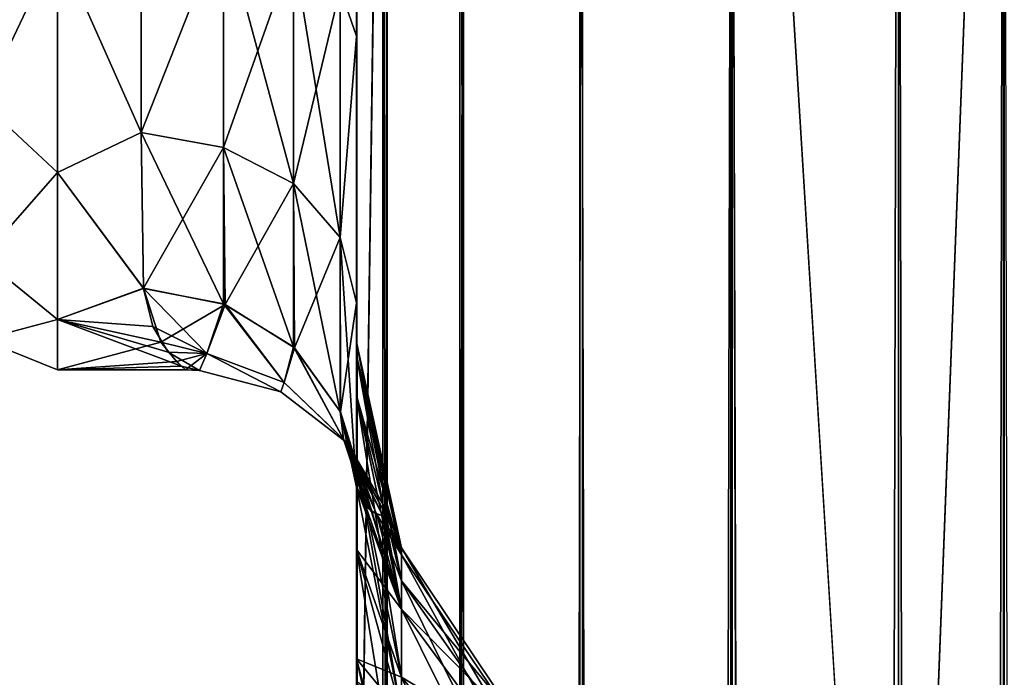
# Model space of a CAD drawing. Extents: x -100 to 297, y -1575 to 75.
# Tile 209 of 256: x 49 to 72, y -59 to -44. Entities that reach past the tile are written whole.
import ezdxf

# ---------------------------------------------------------------- set-up
doc = ezdxf.new("R2010")
doc.units = 0
doc.header["$LTSCALE"] = 41.718519
for name, color, linetype in [('110', 7, 'CONTINUOUS'), ('116', 7, 'CONTINUOUS'), ('125', 7, 'CONTINUOUS'), ('126', 7, 'CONTINUOUS'), ('130', 7, 'CONTINUOUS'), ('141', 7, 'CONTINUOUS'), ('142', 7, 'CONTINUOUS'), ('145', 7, 'CONTINUOUS'), ('146', 7, 'CONTINUOUS'), ('151', 7, 'CONTINUOUS'), ('152', 7, 'CONTINUOUS'), ('153', 7, 'CONTINUOUS'), ('154', 7, 'CONTINUOUS'), ('155', 7, 'CONTINUOUS'), ('170', 7, 'CONTINUOUS')]:
    doc.layers.add(name, color=color, linetype=linetype)

msp = doc.modelspace()

# ---------------------------------------------------------------- linework, layer by layer
at = {"layer": '110', "linetype": 'CONTINUOUS'}
for points in [[(56.45, -52.598, -33.963), (56.45, -54.111, -30.73), (56.45, -12.5, -95), (56.45, -52.598, -33.963)], [(56.45, -12.5, -95), (56.45, -54.111, -30.73), (56.45, -28.43, -28.995), (56.45, -12.5, -95)], [(56.45, -51.663, -37.435), (56.45, -52.598, -33.963), (56.45, -12.5, -95), (56.45, -51.663, -37.435)], [(56.45, -51.353, -40.998), (56.45, -51.663, -37.435), (56.45, -12.5, -95), (56.45, -51.353, -40.998)], [(56.45, -51.662, -44.561), (56.45, -51.353, -40.998), (56.45, -12.5, -95), (56.45, -51.662, -44.561)], [(56.45, -52.596, -48.033), (56.45, -51.662, -44.561), (56.45, -12.5, -95), (56.45, -52.596, -48.033)], [(56.45, -54.109, -51.267), (56.45, -52.596, -48.033), (56.45, -12.5, -95), (56.45, -54.109, -51.267)], [(56.45, -56.173, -54.208), (56.45, -54.109, -51.267), (56.45, -12.5, -95), (56.45, -56.173, -54.208)], [(56.45, -58.709, -56.731), (56.45, -56.173, -54.208), (56.45, -12.5, -95), (56.45, -58.709, -56.731)], [(56.45, -61.639, -58.774), (56.45, -58.709, -56.731), (56.45, -12.5, -95), (56.45, -61.639, -58.774)], [(56.45, -64.913, -60.287), (56.45, -61.639, -58.774), (56.45, -12.5, -95), (56.45, -64.913, -60.287)], [(56.45, -61.642, -64.224), (56.45, -64.913, -60.287), (56.45, -12.5, -95), (56.45, -61.642, -64.224)], [(56.45, -58.712, -66.267), (56.45, -61.642, -64.224), (56.45, -12.5, -95), (56.45, -58.712, -66.267)], [(56.45, -56.175, -68.789), (56.45, -58.712, -66.267), (56.45, -12.5, -95), (56.45, -56.175, -68.789)], [(56.45, -54.111, -71.73), (56.45, -56.175, -68.789), (56.45, -12.5, -95), (56.45, -54.111, -71.73)], [(56.45, -52.598, -74.963), (56.45, -54.111, -71.73), (56.45, -12.5, -95), (56.45, -52.598, -74.963)], [(56.45, -51.663, -78.435), (56.45, -52.598, -74.963), (56.45, -12.5, -95), (56.45, -51.663, -78.435)], [(56.45, -51.353, -81.998), (56.45, -51.663, -78.435), (56.45, -12.5, -95), (56.45, -51.353, -81.998)], [(56.45, -51.662, -85.561), (56.45, -51.353, -81.998), (56.45, -12.5, -95), (56.45, -51.662, -85.561)], [(56.45, -52.596, -89.033), (56.45, -51.662, -85.561), (56.45, -12.5, -95), (56.45, -52.596, -89.033)], [(56.45, -54.109, -92.267), (56.45, -52.596, -89.033), (56.45, -12.5, -95), (56.45, -54.109, -92.267)], [(56.45, -56.173, -95.208), (56.45, -54.109, -92.267), (56.45, -12.5, -95), (56.45, -56.173, -95.208)], [(56.45, -12.869, -97.323), (56.45, -56.173, -95.208), (56.45, -12.5, -95), (56.45, -12.869, -97.323)], [(56.45, -12.5, 95), (56.45, -12.5, 24.51), (56.45, -54.111, 92.27), (56.45, -12.5, 95)], [(56.45, -54.111, 92.27), (56.45, -12.5, 24.51), (56.45, -52.598, 89.037), (56.45, -54.111, 92.27)], [(56.45, -52.598, 89.037), (56.45, -12.5, 24.51), (56.45, -51.663, 85.565), (56.45, -52.598, 89.037)], [(56.45, -51.663, 85.565), (56.45, -12.5, 24.51), (56.45, -51.353, 82.002), (56.45, -51.663, 85.565)], [(56.45, -51.353, 82.002), (56.45, -12.5, 24.51), (56.45, -51.662, 78.439), (56.45, -51.353, 82.002)], [(56.45, -51.662, 78.439), (56.45, -12.5, 24.51), (56.45, -52.596, 74.967), (56.45, -51.662, 78.439)], [(56.45, -52.596, 74.967), (56.45, -12.5, 24.51), (56.45, -54.109, 71.733), (56.45, -52.596, 74.967)], [(56.45, -54.109, 71.733), (56.45, -12.5, 24.51), (56.45, -56.173, 68.792), (56.45, -54.109, 71.733)], [(56.45, -56.173, 68.792), (56.45, -12.5, 24.51), (56.45, -58.709, 66.269), (56.45, -56.173, 68.792)], [(56.45, -58.709, 66.269), (56.45, -12.5, 24.51), (56.45, -61.639, 64.226), (56.45, -58.709, 66.269)], [(56.45, -61.639, 64.226), (56.45, -12.5, 24.51), (56.45, -64.913, 62.713), (56.45, -61.639, 64.226)], [(56.45, -64.913, 62.713), (56.45, -12.5, 24.51), (56.45, -58.712, 56.733), (56.45, -64.913, 62.713)], [(56.45, -58.712, 56.733), (56.45, -12.5, 24.51), (56.45, -56.175, 54.211), (56.45, -58.712, 56.733)], [(56.45, -56.175, 54.211), (56.45, -12.5, 24.51), (56.45, -54.111, 51.27), (56.45, -56.175, 54.211)], [(56.45, -54.111, 51.27), (56.45, -12.5, 24.51), (56.45, -52.598, 48.037), (56.45, -54.111, 51.27)], [(56.45, -52.598, 48.037), (56.45, -12.5, 24.51), (56.45, -51.663, 44.565), (56.45, -52.598, 48.037)], [(56.45, -51.663, 44.565), (56.45, -12.5, 24.51), (56.45, -20.113, 27.905), (56.45, -51.663, 44.565)], [(56.45, -12.869, 97.323), (56.45, -12.5, 95), (56.45, -56.175, 95.211), (56.45, -12.869, 97.323)], [(56.45, -56.175, 95.211), (56.45, -12.5, 95), (56.45, -54.111, 92.27), (56.45, -56.175, 95.211)], [(56.45, -58.709, -97.731), (56.45, -56.173, -95.208), (56.45, -12.869, -97.323), (56.45, -58.709, -97.731)], [(56.45, -13.066, -97.858), (56.45, -58.709, -97.731), (56.45, -12.869, -97.323), (56.45, -13.066, -97.858)], [(56.45, -13.066, 97.858), (56.45, -12.869, 97.323), (56.45, -58.712, 97.733), (56.45, -13.066, 97.858)], [(56.45, -58.712, 97.733), (56.45, -12.869, 97.323), (56.45, -56.175, 95.211), (56.45, -58.712, 97.733)], [(56.45, -13.935, -99.404), (56.45, -58.709, -97.731), (56.45, -13.066, -97.858), (56.45, -13.935, -99.404)], [(56.45, -13.935, 99.404), (56.45, -13.066, 97.858), (56.45, -61.642, 99.776), (56.45, -13.935, 99.404)], [(56.45, -61.642, 99.776), (56.45, -13.066, 97.858), (56.45, -58.712, 97.733), (56.45, -61.642, 99.776)], [(56.45, -61.639, -99.774), (56.45, -58.709, -97.731), (56.45, -13.935, -99.404), (56.45, -61.639, -99.774)], [(56.45, -14.697, -100.303), (56.45, -61.639, -99.774), (56.45, -13.935, -99.404), (56.45, -14.697, -100.303)], [(56.45, -14.697, 100.303), (56.45, -13.935, 99.404), (56.45, -61.642, 99.776), (56.45, -14.697, 100.303)], [(56.45, -15.59, -101.061), (56.45, -61.639, -99.774), (56.45, -14.697, -100.303), (56.45, -15.59, -101.061)], [(56.45, -15.59, 101.061), (56.45, -14.697, 100.303), (56.45, -64.917, 101.288), (56.45, -15.59, 101.061)], [(56.45, -64.917, 101.288), (56.45, -14.697, 100.303), (56.45, -61.642, 99.776), (56.45, -64.917, 101.288)], [(56.45, -64.913, -101.287), (56.45, -61.639, -99.774), (56.45, -15.59, -101.061), (56.45, -64.913, -101.287)], [(56.45, -17.142, -101.934), (56.45, -64.913, -101.287), (56.45, -15.59, -101.061), (56.45, -17.142, -101.934)], [(56.45, -17.142, 101.934), (56.45, -15.59, 101.061), (56.45, -64.917, 101.288), (56.45, -17.142, 101.934)], [(56.45, -17.671, -102.129), (56.45, -64.913, -101.287), (56.45, -17.142, -101.934), (56.45, -17.671, -102.129)], [(56.45, -17.671, 102.129), (56.45, -17.142, 101.934), (56.45, -68.32, 102.196), (56.45, -17.671, 102.129)], [(56.45, -68.32, 102.196), (56.45, -17.142, 101.934), (56.45, -64.917, 101.288), (56.45, -68.32, 102.196)], [(56.45, -68.317, -102.195), (56.45, -64.913, -101.287), (56.45, -17.671, -102.129), (56.45, -68.317, -102.195)], [(56.45, -20, -102.5), (56.45, -68.317, -102.195), (56.45, -17.671, -102.129), (56.45, -20, -102.5)], [(56.45, -20, 102.5), (56.45, -17.671, 102.129), (56.45, -71.85, 102.5), (56.45, -20, 102.5)], [(56.45, -71.85, 102.5), (56.45, -17.671, 102.129), (56.45, -68.32, 102.196), (56.45, -71.85, 102.5)], [(56.45, -71.85, -102.5), (56.45, -68.317, -102.195), (56.45, -20, -102.5), (56.45, -71.85, -102.5)], [(56.45, -51.353, 41.002), (56.45, -51.663, 44.565), (56.45, -20.113, 27.905), (56.45, -51.353, 41.002)], [(56.45, -51.662, 37.439), (56.45, -51.353, 41.002), (56.45, -20.113, 27.905), (56.45, -51.662, 37.439)], [(56.45, -52.596, 33.967), (56.45, -51.662, 37.439), (56.45, -20.113, 27.905), (56.45, -52.596, 33.967)], [(56.45, -28.431, 28.995), (56.45, -52.596, 33.967), (56.45, -20.113, 27.905), (56.45, -28.431, 28.995)], [(56.45, -54.111, -30.73), (56.45, -56.175, -27.789), (56.45, -28.43, -28.995), (56.45, -54.111, -30.73)], [(56.45, -28.43, -28.995), (56.45, -56.175, -27.789), (56.45, -36.704, -27.66), (56.45, -28.43, -28.995)], [(56.45, -54.109, 30.733), (56.45, -52.596, 33.967), (56.45, -28.431, 28.995), (56.45, -54.109, 30.733)], [(56.45, -56.173, 27.792), (56.45, -54.109, 30.733), (56.45, -28.431, 28.995), (56.45, -56.173, 27.792)], [(56.45, -36.704, 27.66), (56.45, -56.173, 27.792), (56.45, -28.431, 28.995), (56.45, -36.704, 27.66)], [(56.45, -56.175, -27.789), (56.45, -58.712, -25.267), (56.45, -36.704, -27.66), (56.45, -56.175, -27.789)], [(56.45, -36.704, -27.66), (56.45, -58.712, -25.267), (56.45, -44.247, -24.019), (56.45, -36.704, -27.66)], [(56.45, -58.709, 25.269), (56.45, -56.173, 27.792), (56.45, -36.704, 27.66), (56.45, -58.709, 25.269)], [(56.45, -44.247, 24.019), (56.45, -58.709, 25.269), (56.45, -36.704, 27.66), (56.45, -44.247, 24.019)], [(56.45, -68.32, -20.804), (56.45, -65.207, -19.393), (56.45, -44.247, -24.019), (56.45, -68.32, -20.804)], [(56.45, -44.247, -24.019), (56.45, -65.207, -19.393), (56.45, -50.439, -18.367), (56.45, -44.247, -24.019)], [(56.45, -64.917, -21.712), (56.45, -68.32, -20.804), (56.45, -44.247, -24.019), (56.45, -64.917, -21.712)], [(56.45, -61.642, -23.224), (56.45, -64.917, -21.712), (56.45, -44.247, -24.019), (56.45, -61.642, -23.224)], [(56.45, -58.712, -25.267), (56.45, -61.642, -23.224), (56.45, -44.247, -24.019), (56.45, -58.712, -25.267)], [(56.45, -61.639, 23.226), (56.45, -58.709, 25.269), (56.45, -44.247, 24.019), (56.45, -61.639, 23.226)], [(56.45, -50.439, 18.367), (56.45, -61.639, 23.226), (56.45, -44.247, 24.019), (56.45, -50.439, 18.367)], [(56.45, -59.284, -16.195), (56.45, -54.723, -11.265), (56.45, -50.439, -18.367), (56.45, -59.284, -16.195)], [(56.45, -65.207, -19.393), (56.45, -59.284, -16.195), (56.45, -50.439, -18.367), (56.45, -65.207, -19.393)], [(56.45, -64.913, 21.713), (56.45, -61.639, 23.226), (56.45, -50.439, 18.367), (56.45, -64.913, 21.713)], [(56.45, -68.317, 20.805), (56.45, -64.913, 21.713), (56.45, -50.439, 18.367), (56.45, -68.317, 20.805)], [(56.45, -68.375, 20.197), (56.45, -68.317, 20.805), (56.45, -50.439, 18.367), (56.45, -68.375, 20.197)], [(56.45, -65.097, 19.358), (56.45, -68.375, 20.197), (56.45, -50.439, 18.367), (56.45, -65.097, 19.358)], [(56.45, -59.235, 16.158), (56.45, -65.097, 19.358), (56.45, -50.439, 18.367), (56.45, -59.235, 16.158)], [(56.45, -54.723, 11.265), (56.45, -59.235, 16.158), (56.45, -50.439, 18.367), (56.45, -54.723, 11.265)], [(56.45, -61.642, 58.776), (56.45, -64.913, 62.713), (56.45, -58.712, 56.733), (56.45, -61.642, 58.776)]]:
    msp.add_3dface(points, dxfattribs=at)
at = {"layer": '116', "linetype": 'CONTINUOUS'}
for points in [[(51.45, -46.485, -15.307), (49.5, -42.107, -19.416), (51.45, -41.276, -19.994), (51.45, -46.485, -15.307)], [(51.45, -41.276, 19.994), (49.5, -42.107, 19.416), (51.45, -46.485, 15.307), (51.45, -41.276, 19.994)], [(49.5, -47.416, -14.107), (49.5, -42.107, -19.416), (51.45, -46.485, -15.307), (49.5, -47.416, -14.107)], [(49.5, -42.107, 19.416), (49.5, -47.416, 14.107), (51.45, -46.485, 15.307), (49.5, -42.107, 19.416)], [(51.5, -50.109, -9.339), (49.5, -47.416, -14.107), (51.45, -46.485, -15.307), (51.5, -50.109, -9.339)], [(51.45, -46.485, 15.307), (49.5, -47.416, 14.107), (51.5, -50.103, 9.353), (51.45, -46.485, 15.307)], [(49.5, -50.825, -7.416), (49.5, -47.416, -14.107), (51.5, -50.109, -9.339), (49.5, -50.825, -7.416)], [(49.5, -47.416, 14.107), (49.5, -50.825, 7.416), (51.5, -50.103, 9.353), (49.5, -47.416, 14.107)], [(51.5, -50.103, 9.353), (49.5, -50.825, 7.416), (51.903, -51.352, 5.539), (51.5, -50.103, 9.353)], [(51.719, -50.99, -6.889), (49.5, -50.825, -7.416), (51.5, -50.109, -9.339), (51.719, -50.99, -6.889)], [(49.5, -52, 0), (49.5, -50.825, -7.416), (52.385, -51.912, -2.056), (49.5, -52, 0)], [(52.385, -51.912, -2.056), (49.5, -50.825, -7.416), (52.074, -51.59, -4.418), (52.385, -51.912, -2.056)], [(52.074, -51.59, -4.418), (49.5, -50.825, -7.416), (51.719, -50.99, -6.889), (52.074, -51.59, -4.418)], [(49.5, -50.825, 7.416), (49.5, -52, 0), (51.903, -51.352, 5.539), (49.5, -50.825, 7.416)], [(51.903, -51.352, 5.539), (49.5, -52, 0), (52.267, -51.801, 3.086), (51.903, -51.352, 5.539)], [(52.267, -51.801, 3.086), (49.5, -52, 0), (52.482, -51.997, 0.381), (52.267, -51.801, 3.086)], [(52.482, -51.997, 0.381), (49.5, -52, 0), (52.385, -51.912, -2.056), (52.482, -51.997, 0.381)]]:
    msp.add_3dface(points, dxfattribs=at)
at = {"layer": '125', "linetype": 'CONTINUOUS'}
for points in [[(56.45, -44.247, 24.019), (56.45, -36.704, 27.66), (56.07, -43.145, 22.46), (56.45, -44.247, 24.019)], [(51.45, -41.276, 19.994), (51.45, -46.485, 15.307), (53.36, -41.63, 20.213), (51.45, -41.276, 19.994)], [(53.36, -41.63, 20.213), (51.45, -46.485, 15.307), (53.36, -46.83, 15.485), (53.36, -41.63, 20.213)], [(53.36, -41.63, 20.213), (53.36, -46.83, 15.485), (54.985, -42.236, 21.113), (53.36, -41.63, 20.213)], [(53.36, -46.83, 15.485), (54.985, -47.668, 16.174), (54.985, -42.236, 21.113), (53.36, -46.83, 15.485)], [(54.985, -47.668, 16.174), (56.07, -43.145, 22.46), (54.985, -42.236, 21.113), (54.985, -47.668, 16.174)], [(56.07, -48.923, 17.206), (56.07, -43.145, 22.46), (54.985, -47.668, 16.174), (56.07, -48.923, 17.206)], [(56.07, -48.923, 17.206), (56.45, -44.247, 24.019), (56.07, -43.145, 22.46), (56.07, -48.923, 17.206)], [(56.45, -50.439, 18.367), (56.45, -44.247, 24.019), (56.07, -48.923, 17.206), (56.45, -50.439, 18.367)], [(51.45, -46.485, 15.307), (51.5, -50.103, 9.353), (53.36, -46.83, 15.485), (51.45, -46.485, 15.307)], [(53.36, -46.83, 15.485), (51.5, -50.103, 9.353), (53.403, -50.481, 9.477), (53.36, -46.83, 15.485)], [(53.36, -46.83, 15.485), (53.403, -50.481, 9.477), (54.985, -47.668, 16.174), (53.36, -46.83, 15.485)], [(55.009, -51.487, 9.901), (54.985, -47.668, 16.174), (53.403, -50.481, 9.477), (55.009, -51.487, 9.901)], [(55.009, -51.487, 9.901), (56.07, -48.923, 17.206), (54.985, -47.668, 16.174), (55.009, -51.487, 9.901)], [(56.077, -52.976, 10.529), (56.07, -48.923, 17.206), (55.009, -51.487, 9.901), (56.077, -52.976, 10.529)], [(56.077, -52.976, 10.529), (56.45, -50.439, 18.367), (56.07, -48.923, 17.206), (56.077, -52.976, 10.529)], [(56.45, -54.723, 11.265), (56.45, -50.439, 18.367), (56.077, -52.976, 10.529), (56.45, -54.723, 11.265)]]:
    msp.add_3dface(points, dxfattribs=at)
at = {"layer": '126', "linetype": 'CONTINUOUS'}
for points in [[(56.45, -36.704, -27.66), (56.45, -44.247, -24.019), (56.07, -43.145, -22.46), (56.45, -36.704, -27.66)], [(51.45, -46.485, -15.307), (51.45, -41.276, -19.994), (53.36, -41.63, -20.213), (51.45, -46.485, -15.307)], [(53.36, -46.83, -15.485), (51.45, -46.485, -15.307), (53.36, -41.63, -20.213), (53.36, -46.83, -15.485)], [(53.36, -46.83, -15.485), (53.36, -41.63, -20.213), (54.985, -47.668, -16.174), (53.36, -46.83, -15.485)], [(53.36, -41.63, -20.213), (54.985, -42.236, -21.113), (54.985, -47.668, -16.174), (53.36, -41.63, -20.213)], [(56.07, -43.145, -22.46), (56.07, -48.923, -17.206), (54.985, -42.236, -21.113), (56.07, -43.145, -22.46)], [(54.985, -42.236, -21.113), (56.07, -48.923, -17.206), (54.985, -47.668, -16.174), (54.985, -42.236, -21.113)], [(56.07, -43.145, -22.46), (56.45, -44.247, -24.019), (56.07, -48.923, -17.206), (56.07, -43.145, -22.46)], [(56.45, -44.247, -24.019), (56.45, -50.439, -18.367), (56.07, -48.923, -17.206), (56.45, -44.247, -24.019)], [(51.5, -50.109, -9.339), (51.45, -46.485, -15.307), (53.36, -50.465, -9.47), (51.5, -50.109, -9.339)], [(53.36, -50.465, -9.47), (51.45, -46.485, -15.307), (53.36, -46.83, -15.485), (53.36, -50.465, -9.47)], [(53.36, -46.83, -15.485), (54.985, -47.668, -16.174), (54.985, -51.465, -9.892), (53.36, -46.83, -15.485)], [(53.36, -46.83, -15.485), (54.985, -51.465, -9.892), (53.36, -50.465, -9.47), (53.36, -46.83, -15.485)], [(56.07, -48.923, -17.206), (56.07, -52.962, -10.523), (54.985, -47.668, -16.174), (56.07, -48.923, -17.206)], [(56.07, -52.962, -10.523), (54.985, -51.465, -9.892), (54.985, -47.668, -16.174), (56.07, -52.962, -10.523)], [(56.45, -50.439, -18.367), (56.45, -54.723, -11.265), (56.07, -48.923, -17.206), (56.45, -50.439, -18.367)], [(56.07, -48.923, -17.206), (56.45, -54.723, -11.265), (56.07, -52.962, -10.523), (56.07, -48.923, -17.206)]]:
    msp.add_3dface(points, dxfattribs=at)
at = {"layer": '130', "linetype": 'CONTINUOUS'}
for points in [[(49.5, -42.107, -19.416), (47.75, -45.784, -15.41), (47.75, -40.722, -19.796), (49.5, -42.107, -19.416)], [(49.5, -42.107, 19.416), (47.75, -40.722, 19.796), (47.75, -45.784, 15.41), (49.5, -42.107, 19.416)], [(49.5, -42.107, -19.416), (49.5, -47.416, -14.107), (47.75, -45.784, -15.41), (49.5, -42.107, -19.416)], [(49.5, -47.416, 14.107), (49.5, -42.107, 19.416), (47.75, -45.784, 15.41), (49.5, -47.416, 14.107)], [(49.5, -47.416, -14.107), (47.75, -49.405, -9.775), (47.75, -45.784, -15.41), (49.5, -47.416, -14.107)], [(49.5, -47.416, 14.107), (47.75, -45.784, 15.41), (47.75, -49.405, 9.775), (49.5, -47.416, 14.107)], [(49.5, -47.416, -14.107), (49.5, -50.825, -7.416), (47.75, -49.405, -9.775), (49.5, -47.416, -14.107)], [(49.5, -50.825, 7.416), (49.5, -47.416, 14.107), (47.75, -49.405, 9.775), (49.5, -50.825, 7.416)], [(49.5, -50.825, -7.416), (47.75, -51.292, -3.349), (47.75, -49.405, -9.775), (49.5, -50.825, -7.416)], [(49.5, -50.825, 7.416), (47.75, -49.405, 9.775), (47.75, -51.292, 3.349), (49.5, -50.825, 7.416)], [(49.5, -50.825, -7.416), (49.5, -52, 0), (47.75, -51.292, -3.349), (49.5, -50.825, -7.416)], [(49.5, -52, 0), (49.5, -50.825, 7.416), (47.75, -51.292, 3.349), (49.5, -52, 0)], [(49.5, -52, 0), (47.75, -51.292, 3.349), (47.75, -51.292, -3.349), (49.5, -52, 0)]]:
    msp.add_3dface(points, dxfattribs=at)
at = {"layer": '141', "linetype": 'CONTINUOUS'}
for points in [[(71.508, -20, 114.858), (69.05, -20, 115.1), (71.508, -1480, 114.858), (71.508, -20, 114.858)], [(71.508, -1480, 114.858), (69.05, -20, 115.1), (69.05, -83.45, 115.1), (71.508, -1480, 114.858)], [(71.508, -20, 114.858), (71.508, -1480, 114.858), (73.872, -1480, 114.141), (71.508, -20, 114.858)]]:
    msp.add_3dface(points, dxfattribs=at)
at = {"layer": '142', "linetype": 'CONTINUOUS'}
for points in [[(56.45, -20, 102.5), (56.45, -71.85, 102.5), (57.067, -1480, 106.394), (56.45, -20, 102.5)], [(57.067, -20, 106.394), (56.45, -20, 102.5), (57.067, -1480, 106.394), (57.067, -20, 106.394)], [(58.856, -20, 109.906), (57.067, -20, 106.394), (58.856, -1480, 109.906), (58.856, -20, 109.906)], [(57.067, -20, 106.394), (57.067, -1480, 106.394), (58.856, -1480, 109.906), (57.067, -20, 106.394)], [(61.644, -20, 112.694), (58.856, -20, 109.906), (61.644, -1480, 112.694), (61.644, -20, 112.694)], [(58.856, -20, 109.906), (58.856, -1480, 109.906), (61.644, -1480, 112.694), (58.856, -20, 109.906)], [(65.156, -20, 114.483), (61.644, -20, 112.694), (65.156, -1480, 114.483), (65.156, -20, 114.483)], [(61.644, -20, 112.694), (61.644, -1480, 112.694), (65.156, -1480, 114.483), (61.644, -20, 112.694)], [(69.05, -20, 115.1), (65.156, -20, 114.483), (69.05, -83.45, 115.1), (69.05, -20, 115.1)], [(69.05, -1480, 115.1), (65.156, -20, 114.483), (65.156, -1480, 114.483), (69.05, -1480, 115.1)], [(65.156, -20, 114.483), (69.05, -1480, 115.1), (69.05, -1416.55, 115.1), (65.156, -20, 114.483)], [(65.156, -20, 114.483), (69.05, -1416.55, 115.1), (69.05, -83.45, 115.1), (65.156, -20, 114.483)]]:
    msp.add_3dface(points, dxfattribs=at)
at = {"layer": '145', "linetype": 'CONTINUOUS'}
for points in [[(69.05, -20, -115), (71.489, -20, -114.76), (69.05, -83.45, -115), (69.05, -20, -115)], [(71.489, -20, -114.76), (71.489, -1480, -114.76), (69.05, -1480, -115), (71.489, -20, -114.76)], [(71.489, -20, -114.76), (69.05, -1480, -115), (69.05, -1416.55, -115), (71.489, -20, -114.76)], [(69.05, -83.45, -115), (71.489, -20, -114.76), (69.05, -1416.55, -115), (69.05, -83.45, -115)], [(71.489, -20, -114.76), (73.834, -20, -114.048), (71.489, -1480, -114.76), (71.489, -20, -114.76)], [(73.834, -20, -114.048), (73.834, -1480, -114.048), (71.489, -1480, -114.76), (73.834, -20, -114.048)]]:
    msp.add_3dface(points, dxfattribs=at)
at = {"layer": '146', "linetype": 'CONTINUOUS'}
for points in [[(56.45, -71.85, -102.5), (56.45, -20, -102.5), (57.162, -20, -106.363), (56.45, -71.85, -102.5)], [(56.45, -1428.15, -102.5), (56.45, -71.85, -102.5), (57.162, -20, -106.363), (56.45, -1428.15, -102.5)], [(56.45, -1480, -102.5), (56.45, -1428.15, -102.5), (57.162, -20, -106.363), (56.45, -1480, -102.5)], [(56.45, -1480, -102.5), (57.162, -20, -106.363), (57.162, -1480, -106.363), (56.45, -1480, -102.5)], [(57.162, -20, -106.363), (58.937, -20, -109.847), (57.162, -1480, -106.363), (57.162, -20, -106.363)], [(58.937, -20, -109.847), (58.937, -1480, -109.847), (57.162, -1480, -106.363), (58.937, -20, -109.847)], [(58.937, -20, -109.847), (61.703, -20, -112.613), (58.937, -1480, -109.847), (58.937, -20, -109.847)], [(61.703, -20, -112.613), (61.703, -1480, -112.613), (58.937, -1480, -109.847), (61.703, -20, -112.613)], [(61.703, -20, -112.613), (65.187, -20, -114.388), (61.703, -1480, -112.613), (61.703, -20, -112.613)], [(65.187, -20, -114.388), (65.187, -1480, -114.388), (61.703, -1480, -112.613), (65.187, -20, -114.388)], [(65.187, -20, -114.388), (69.05, -20, -115), (65.187, -1480, -114.388), (65.187, -20, -114.388)], [(65.187, -1480, -114.388), (69.05, -20, -115), (69.05, -83.45, -115), (65.187, -1480, -114.388)]]:
    msp.add_3dface(points, dxfattribs=at)
at = {"layer": '151', "linetype": 'CONTINUOUS'}
for points in [[(56.45, -51.663, 85.565), (56.45, -51.353, 82.002), (57.502, -56.903, 86.857), (56.45, -51.663, 85.565)], [(56.45, -51.353, 82.002), (56.45, -51.662, 78.439), (57.502, -56.134, 82), (56.45, -51.353, 82.002)], [(57.502, -56.903, 86.857), (56.45, -51.353, 82.002), (57.502, -56.134, 82), (57.502, -56.903, 86.857)], [(56.45, -51.662, 78.439), (56.45, -52.596, 74.967), (57.502, -56.903, 77.143), (56.45, -51.662, 78.439)], [(57.502, -56.134, 82), (56.45, -51.662, 78.439), (57.502, -56.903, 77.143), (57.502, -56.134, 82)], [(56.45, -52.598, 89.037), (56.45, -51.663, 85.565), (57.502, -56.903, 86.857), (56.45, -52.598, 89.037)], [(56.45, -52.596, 74.967), (56.45, -54.109, 71.733), (57.502, -56.903, 77.143), (56.45, -52.596, 74.967)], [(56.45, -54.111, 92.27), (56.45, -52.598, 89.037), (57.502, -59.135, 91.238), (56.45, -54.111, 92.27)], [(57.502, -59.135, 91.238), (56.45, -52.598, 89.037), (57.502, -56.903, 86.857), (57.502, -59.135, 91.238)], [(56.45, -54.109, 71.733), (56.45, -56.173, 68.792), (57.502, -59.135, 72.762), (56.45, -54.109, 71.733)], [(57.502, -56.903, 77.143), (56.45, -54.109, 71.733), (57.502, -59.135, 72.762), (57.502, -56.903, 77.143)], [(56.45, -56.175, 95.211), (56.45, -54.111, 92.27), (57.502, -59.135, 91.238), (56.45, -56.175, 95.211)], [(56.45, -56.173, 68.792), (56.45, -58.709, 66.269), (57.502, -59.135, 72.762), (56.45, -56.173, 68.792)], [(56.45, -58.712, 97.733), (56.45, -56.175, 95.211), (57.502, -62.612, 94.715), (56.45, -58.712, 97.733)], [(57.502, -62.612, 94.715), (56.45, -56.175, 95.211), (57.502, -59.135, 91.238), (57.502, -62.612, 94.715)], [(57.502, -56.903, 86.857), (57.502, -56.134, 82), (60.215, -60.763, 85.602), (57.502, -56.903, 86.857)], [(57.502, -56.134, 82), (57.502, -56.903, 77.143), (60.215, -60.192, 82), (57.502, -56.134, 82)], [(60.215, -60.763, 85.602), (57.502, -56.134, 82), (60.215, -60.192, 82), (60.215, -60.763, 85.602)], [(57.502, -59.135, 91.238), (57.502, -56.903, 86.857), (60.215, -62.419, 88.852), (57.502, -59.135, 91.238)], [(60.215, -62.419, 88.852), (57.502, -56.903, 86.857), (60.215, -60.763, 85.602), (60.215, -62.419, 88.852)], [(57.502, -56.903, 77.143), (57.502, -59.135, 72.762), (60.215, -60.763, 78.398), (57.502, -56.903, 77.143)], [(60.215, -60.192, 82), (57.502, -56.903, 77.143), (60.215, -60.763, 78.398), (60.215, -60.192, 82)], [(56.45, -58.709, 66.269), (56.45, -61.639, 64.226), (57.502, -62.612, 69.285), (56.45, -58.709, 66.269)], [(57.502, -59.135, 72.762), (56.45, -58.709, 66.269), (57.502, -62.612, 69.285), (57.502, -59.135, 72.762)], [(56.45, -61.642, 99.776), (56.45, -58.712, 97.733), (57.502, -62.612, 94.715), (56.45, -61.642, 99.776)], [(57.502, -62.612, 94.715), (57.502, -59.135, 91.238), (60.215, -64.998, 91.431), (57.502, -62.612, 94.715)], [(60.215, -64.998, 91.431), (57.502, -59.135, 91.238), (60.215, -62.419, 88.852), (60.215, -64.998, 91.431)], [(57.502, -59.135, 72.762), (57.502, -62.612, 69.285), (60.215, -62.419, 75.148), (57.502, -59.135, 72.762)], [(60.215, -60.763, 78.398), (57.502, -59.135, 72.762), (60.215, -62.419, 75.148), (60.215, -60.763, 78.398)]]:
    msp.add_3dface(points, dxfattribs=at)
at = {"layer": '152', "linetype": 'CONTINUOUS'}
for points in [[(56.45, -51.663, 44.565), (56.45, -51.353, 41.002), (57.502, -56.903, 45.857), (56.45, -51.663, 44.565)], [(56.45, -51.353, 41.002), (56.45, -51.662, 37.439), (57.502, -56.134, 41), (56.45, -51.353, 41.002)], [(57.502, -56.903, 45.857), (56.45, -51.353, 41.002), (57.502, -56.134, 41), (57.502, -56.903, 45.857)], [(56.45, -51.662, 37.439), (56.45, -52.596, 33.967), (57.502, -56.903, 36.143), (56.45, -51.662, 37.439)], [(57.502, -56.134, 41), (56.45, -51.662, 37.439), (57.502, -56.903, 36.143), (57.502, -56.134, 41)], [(56.45, -52.598, 48.037), (56.45, -51.663, 44.565), (57.502, -56.903, 45.857), (56.45, -52.598, 48.037)], [(56.45, -52.596, 33.967), (56.45, -54.109, 30.733), (57.502, -56.903, 36.143), (56.45, -52.596, 33.967)], [(56.45, -54.111, 51.27), (56.45, -52.598, 48.037), (57.502, -59.135, 50.238), (56.45, -54.111, 51.27)], [(57.502, -59.135, 50.238), (56.45, -52.598, 48.037), (57.502, -56.903, 45.857), (57.502, -59.135, 50.238)], [(56.45, -54.109, 30.733), (56.45, -56.173, 27.792), (57.502, -59.135, 31.762), (56.45, -54.109, 30.733)], [(57.502, -56.903, 36.143), (56.45, -54.109, 30.733), (57.502, -59.135, 31.762), (57.502, -56.903, 36.143)], [(56.45, -56.175, 54.211), (56.45, -54.111, 51.27), (57.502, -59.135, 50.238), (56.45, -56.175, 54.211)], [(56.45, -56.173, 27.792), (56.45, -58.709, 25.269), (57.502, -59.135, 31.762), (56.45, -56.173, 27.792)], [(56.45, -58.712, 56.733), (56.45, -56.175, 54.211), (57.502, -62.612, 53.715), (56.45, -58.712, 56.733)], [(57.502, -62.612, 53.715), (56.45, -56.175, 54.211), (57.502, -59.135, 50.238), (57.502, -62.612, 53.715)], [(57.502, -56.903, 45.857), (57.502, -56.134, 41), (60.215, -60.763, 44.602), (57.502, -56.903, 45.857)], [(57.502, -56.134, 41), (57.502, -56.903, 36.143), (60.215, -60.192, 41), (57.502, -56.134, 41)], [(60.215, -60.763, 44.602), (57.502, -56.134, 41), (60.215, -60.192, 41), (60.215, -60.763, 44.602)], [(57.502, -59.135, 50.238), (57.502, -56.903, 45.857), (60.215, -62.419, 47.852), (57.502, -59.135, 50.238)], [(60.215, -62.419, 47.852), (57.502, -56.903, 45.857), (60.215, -60.763, 44.602), (60.215, -62.419, 47.852)], [(57.502, -56.903, 36.143), (57.502, -59.135, 31.762), (60.215, -60.763, 37.398), (57.502, -56.903, 36.143)], [(60.215, -60.192, 41), (57.502, -56.903, 36.143), (60.215, -60.763, 37.398), (60.215, -60.192, 41)], [(56.45, -58.709, 25.269), (56.45, -61.639, 23.226), (57.502, -62.612, 28.285), (56.45, -58.709, 25.269)], [(57.502, -59.135, 31.762), (56.45, -58.709, 25.269), (57.502, -62.612, 28.285), (57.502, -59.135, 31.762)], [(56.45, -61.642, 58.776), (56.45, -58.712, 56.733), (57.502, -62.612, 53.715), (56.45, -61.642, 58.776)], [(57.502, -62.612, 53.715), (57.502, -59.135, 50.238), (60.215, -64.998, 50.431), (57.502, -62.612, 53.715)], [(60.215, -64.998, 50.431), (57.502, -59.135, 50.238), (60.215, -62.419, 47.852), (60.215, -64.998, 50.431)], [(57.502, -59.135, 31.762), (57.502, -62.612, 28.285), (60.215, -62.419, 34.148), (57.502, -59.135, 31.762)], [(60.215, -60.763, 37.398), (57.502, -59.135, 31.762), (60.215, -62.419, 34.148), (60.215, -60.763, 37.398)]]:
    msp.add_3dface(points, dxfattribs=at)
at = {"layer": '153', "linetype": 'CONTINUOUS'}
for points in [[(56.45, -54.723, -11.265), (56.45, -59.284, -16.195), (57.502, -59.972, -10.292), (56.45, -54.723, -11.265)], [(56.668, -55.171, -8.64), (56.45, -54.723, -11.265), (57.502, -57.554, -6.529), (56.668, -55.171, -8.64)], [(57.502, -57.554, -6.529), (56.45, -54.723, -11.265), (57.502, -59.972, -10.292), (57.502, -57.554, -6.529)], [(56.45, -59.235, 16.158), (56.45, -54.723, 11.265), (57.502, -59.972, 10.292), (56.45, -59.235, 16.158)], [(56.45, -54.723, 11.265), (56.802, -55.298, 7.085), (57.502, -57.554, 6.529), (56.45, -54.723, 11.265)], [(57.502, -59.972, 10.292), (56.45, -54.723, 11.265), (57.502, -57.554, 6.529), (57.502, -59.972, 10.292)], [(56.925, -55.357, -5.738), (56.668, -55.171, -8.64), (57.502, -57.554, -6.529), (56.925, -55.357, -5.738)], [(56.802, -55.298, 7.085), (57.062, -55.386, 4.068), (57.502, -57.554, 6.529), (56.802, -55.298, 7.085)], [(57.146, -55.389, -2.734), (56.925, -55.357, -5.738), (57.502, -56.294, -2.237), (57.146, -55.389, -2.734)], [(57.502, -56.294, -2.237), (56.925, -55.357, -5.738), (57.502, -57.554, -6.529), (57.502, -56.294, -2.237)], [(57.062, -55.386, 4.068), (57.216, -55.385, 0.511), (57.502, -56.294, 2.237), (57.062, -55.386, 4.068)], [(57.502, -57.554, 6.529), (57.062, -55.386, 4.068), (57.502, -56.294, 2.237), (57.502, -57.554, 6.529)], [(57.216, -55.385, 0.511), (57.146, -55.389, -2.734), (57.502, -56.294, -2.237), (57.216, -55.385, 0.511)], [(57.502, -56.294, 2.237), (57.216, -55.385, 0.511), (57.502, -56.294, -2.237), (57.502, -56.294, 2.237)], [(57.502, -57.554, 6.529), (57.502, -56.294, 2.237), (60.215, -61.246, 4.843), (57.502, -57.554, 6.529)], [(57.502, -56.294, 2.237), (57.502, -56.294, -2.237), (60.215, -60.311, 1.659), (57.502, -56.294, 2.237)], [(60.215, -61.246, 4.843), (57.502, -56.294, 2.237), (60.215, -60.311, 1.659), (60.215, -61.246, 4.843)], [(57.502, -56.294, -2.237), (57.502, -57.554, -6.529), (60.215, -60.311, -1.659), (57.502, -56.294, -2.237)], [(60.215, -60.311, 1.659), (57.502, -56.294, -2.237), (60.215, -60.311, -1.659), (60.215, -60.311, 1.659)], [(57.502, -59.972, 10.292), (57.502, -57.554, 6.529), (60.215, -63.04, 7.634), (57.502, -59.972, 10.292)], [(60.215, -63.04, 7.634), (57.502, -57.554, 6.529), (60.215, -61.246, 4.843), (60.215, -63.04, 7.634)], [(57.502, -57.554, -6.529), (57.502, -59.972, -10.292), (60.215, -61.246, -4.843), (57.502, -57.554, -6.529)], [(60.215, -60.311, -1.659), (57.502, -57.554, -6.529), (60.215, -61.246, -4.843), (60.215, -60.311, -1.659)]]:
    msp.add_3dface(points, dxfattribs=at)
at = {"layer": '154', "linetype": 'CONTINUOUS'}
for points in [[(56.45, -51.663, -37.435), (56.45, -51.353, -40.998), (57.502, -56.903, -36.143), (56.45, -51.663, -37.435)], [(56.45, -51.353, -40.998), (56.45, -51.662, -44.561), (57.502, -56.134, -41), (56.45, -51.353, -40.998)], [(57.502, -56.903, -36.143), (56.45, -51.353, -40.998), (57.502, -56.134, -41), (57.502, -56.903, -36.143)], [(56.45, -51.662, -44.561), (56.45, -52.596, -48.033), (57.502, -56.903, -45.857), (56.45, -51.662, -44.561)], [(57.502, -56.134, -41), (56.45, -51.662, -44.561), (57.502, -56.903, -45.857), (57.502, -56.134, -41)], [(56.45, -52.598, -33.963), (56.45, -51.663, -37.435), (57.502, -56.903, -36.143), (56.45, -52.598, -33.963)], [(56.45, -52.596, -48.033), (56.45, -54.109, -51.267), (57.502, -56.903, -45.857), (56.45, -52.596, -48.033)], [(56.45, -54.111, -30.73), (56.45, -52.598, -33.963), (57.502, -59.135, -31.762), (56.45, -54.111, -30.73)], [(57.502, -59.135, -31.762), (56.45, -52.598, -33.963), (57.502, -56.903, -36.143), (57.502, -59.135, -31.762)], [(56.45, -54.109, -51.267), (56.45, -56.173, -54.208), (57.502, -59.135, -50.238), (56.45, -54.109, -51.267)], [(57.502, -56.903, -45.857), (56.45, -54.109, -51.267), (57.502, -59.135, -50.238), (57.502, -56.903, -45.857)], [(56.45, -56.175, -27.789), (56.45, -54.111, -30.73), (57.502, -59.135, -31.762), (56.45, -56.175, -27.789)], [(56.45, -56.173, -54.208), (56.45, -58.709, -56.731), (57.502, -59.135, -50.238), (56.45, -56.173, -54.208)], [(56.45, -58.712, -25.267), (56.45, -56.175, -27.789), (57.502, -62.612, -28.285), (56.45, -58.712, -25.267)], [(57.502, -62.612, -28.285), (56.45, -56.175, -27.789), (57.502, -59.135, -31.762), (57.502, -62.612, -28.285)], [(57.502, -56.903, -36.143), (57.502, -56.134, -41), (60.215, -60.763, -37.398), (57.502, -56.903, -36.143)], [(57.502, -56.134, -41), (57.502, -56.903, -45.857), (60.215, -60.192, -41), (57.502, -56.134, -41)], [(60.215, -60.763, -37.398), (57.502, -56.134, -41), (60.215, -60.192, -41), (60.215, -60.763, -37.398)], [(57.502, -59.135, -31.762), (57.502, -56.903, -36.143), (60.215, -62.419, -34.148), (57.502, -59.135, -31.762)], [(60.215, -62.419, -34.148), (57.502, -56.903, -36.143), (60.215, -60.763, -37.398), (60.215, -62.419, -34.148)], [(57.502, -56.903, -45.857), (57.502, -59.135, -50.238), (60.215, -60.763, -44.602), (57.502, -56.903, -45.857)], [(60.215, -60.192, -41), (57.502, -56.903, -45.857), (60.215, -60.763, -44.602), (60.215, -60.192, -41)], [(56.45, -58.709, -56.731), (56.45, -61.639, -58.774), (57.502, -62.612, -53.715), (56.45, -58.709, -56.731)], [(57.502, -59.135, -50.238), (56.45, -58.709, -56.731), (57.502, -62.612, -53.715), (57.502, -59.135, -50.238)], [(56.45, -61.642, -23.224), (56.45, -58.712, -25.267), (57.502, -62.612, -28.285), (56.45, -61.642, -23.224)], [(57.502, -62.612, -28.285), (57.502, -59.135, -31.762), (60.215, -64.998, -31.569), (57.502, -62.612, -28.285)], [(60.215, -64.998, -31.569), (57.502, -59.135, -31.762), (60.215, -62.419, -34.148), (60.215, -64.998, -31.569)], [(57.502, -59.135, -50.238), (57.502, -62.612, -53.715), (60.215, -62.419, -47.852), (57.502, -59.135, -50.238)], [(60.215, -60.763, -44.602), (57.502, -59.135, -50.238), (60.215, -62.419, -47.852), (60.215, -60.763, -44.602)]]:
    msp.add_3dface(points, dxfattribs=at)
at = {"layer": '155', "linetype": 'CONTINUOUS'}
for points in [[(56.45, -51.663, -78.435), (56.45, -51.353, -81.998), (57.502, -56.294, -79.763), (56.45, -51.663, -78.435)], [(56.45, -51.353, -81.998), (56.45, -51.662, -85.561), (57.502, -56.294, -84.237), (56.45, -51.353, -81.998)], [(57.502, -56.294, -79.763), (56.45, -51.353, -81.998), (57.502, -56.294, -84.237), (57.502, -56.294, -79.763)], [(56.45, -51.662, -85.561), (56.45, -52.596, -89.033), (57.502, -56.294, -84.237), (56.45, -51.662, -85.561)], [(56.45, -52.598, -74.963), (56.45, -51.663, -78.435), (57.502, -57.554, -75.471), (56.45, -52.598, -74.963)], [(57.502, -57.554, -75.471), (56.45, -51.663, -78.435), (57.502, -56.294, -79.763), (57.502, -57.554, -75.471)], [(56.45, -52.596, -89.033), (56.45, -54.109, -92.267), (57.502, -57.554, -88.529), (56.45, -52.596, -89.033)], [(57.502, -56.294, -84.237), (56.45, -52.596, -89.033), (57.502, -57.554, -88.529), (57.502, -56.294, -84.237)], [(56.45, -54.111, -71.73), (56.45, -52.598, -74.963), (57.502, -57.554, -75.471), (56.45, -54.111, -71.73)], [(56.45, -54.109, -92.267), (56.45, -56.173, -95.208), (57.502, -57.554, -88.529), (56.45, -54.109, -92.267)], [(56.45, -56.175, -68.789), (56.45, -54.111, -71.73), (57.502, -59.972, -71.708), (56.45, -56.175, -68.789)], [(57.502, -59.972, -71.708), (56.45, -54.111, -71.73), (57.502, -57.554, -75.471), (57.502, -59.972, -71.708)], [(56.45, -56.173, -95.208), (56.45, -58.709, -97.731), (57.502, -59.972, -92.292), (56.45, -56.173, -95.208)], [(57.502, -57.554, -88.529), (56.45, -56.173, -95.208), (57.502, -59.972, -92.292), (57.502, -57.554, -88.529)], [(56.45, -58.712, -66.267), (56.45, -56.175, -68.789), (57.502, -59.972, -71.708), (56.45, -58.712, -66.267)], [(57.502, -57.554, -75.471), (57.502, -56.294, -79.763), (60.215, -61.246, -77.157), (57.502, -57.554, -75.471)], [(57.502, -56.294, -79.763), (57.502, -56.294, -84.237), (60.215, -60.311, -80.341), (57.502, -56.294, -79.763)], [(60.215, -61.246, -77.157), (57.502, -56.294, -79.763), (60.215, -60.311, -80.341), (60.215, -61.246, -77.157)], [(57.502, -56.294, -84.237), (57.502, -57.554, -88.529), (60.215, -60.311, -83.659), (57.502, -56.294, -84.237)], [(60.215, -60.311, -80.341), (57.502, -56.294, -84.237), (60.215, -60.311, -83.659), (60.215, -60.311, -80.341)], [(57.502, -59.972, -71.708), (57.502, -57.554, -75.471), (60.215, -63.04, -74.366), (57.502, -59.972, -71.708)], [(60.215, -63.04, -74.366), (57.502, -57.554, -75.471), (60.215, -61.246, -77.157), (60.215, -63.04, -74.366)], [(57.502, -57.554, -88.529), (57.502, -59.972, -92.292), (60.215, -61.246, -86.843), (57.502, -57.554, -88.529)], [(60.215, -60.311, -83.659), (57.502, -57.554, -88.529), (60.215, -61.246, -86.843), (60.215, -60.311, -83.659)], [(56.45, -58.709, -97.731), (56.45, -61.639, -99.774), (57.502, -63.353, -95.222), (56.45, -58.709, -97.731)], [(57.502, -59.972, -92.292), (56.45, -58.709, -97.731), (57.502, -63.353, -95.222), (57.502, -59.972, -92.292)], [(56.45, -61.642, -64.224), (56.45, -58.712, -66.267), (57.502, -63.353, -68.778), (56.45, -61.642, -64.224)], [(57.502, -63.353, -68.778), (56.45, -58.712, -66.267), (57.502, -59.972, -71.708), (57.502, -63.353, -68.778)]]:
    msp.add_3dface(points, dxfattribs=at)
at = {"layer": '170', "linetype": 'CONTINUOUS'}
for points in [[(51.5, -50.103, 9.353), (51.903, -51.352, 5.539), (53.403, -50.481, 9.477), (51.5, -50.103, 9.353)], [(51.719, -50.99, -6.889), (51.5, -50.109, -9.339), (52.973, -51.618, -4.741), (51.719, -50.99, -6.889)], [(51.5, -50.109, -9.339), (53.36, -50.465, -9.47), (52.973, -51.618, -4.741), (51.5, -50.109, -9.339)], [(53.403, -50.481, 9.477), (51.903, -51.352, 5.539), (52.973, -51.617, 4.741), (53.403, -50.481, 9.477)], [(53.36, -50.465, -9.47), (54.769, -52.294, -5.102), (52.973, -51.618, -4.741), (53.36, -50.465, -9.47)], [(54.769, -52.293, 5.103), (53.403, -50.481, 9.477), (52.973, -51.617, 4.741), (54.769, -52.293, 5.103)], [(53.36, -50.465, -9.47), (54.985, -51.465, -9.892), (54.769, -52.294, -5.102), (53.36, -50.465, -9.47)], [(55.009, -51.487, 9.901), (53.403, -50.481, 9.477), (54.769, -52.293, 5.103), (55.009, -51.487, 9.901)], [(52.074, -51.59, -4.418), (51.719, -50.99, -6.889), (52.973, -51.618, -4.741), (52.074, -51.59, -4.418)], [(51.903, -51.352, 5.539), (52.267, -51.801, 3.086), (52.973, -51.617, 4.741), (51.903, -51.352, 5.539)], [(54.985, -51.465, -9.892), (56.149, -53.605, -5.535), (54.769, -52.294, -5.102), (54.985, -51.465, -9.892)], [(56.149, -53.605, 5.536), (55.009, -51.487, 9.901), (54.769, -52.293, 5.103), (56.149, -53.605, 5.536)], [(54.985, -51.465, -9.892), (56.07, -52.962, -10.523), (56.149, -53.605, -5.535), (54.985, -51.465, -9.892)], [(56.077, -52.976, 10.529), (55.009, -51.487, 9.901), (56.149, -53.605, 5.536), (56.077, -52.976, 10.529)], [(52.385, -51.912, -2.056), (52.074, -51.59, -4.418), (52.804, -52.01, 0), (52.385, -51.912, -2.056)], [(52.074, -51.59, -4.418), (52.973, -51.618, -4.741), (52.804, -52.01, 0), (52.074, -51.59, -4.418)], [(52.267, -51.801, 3.086), (52.482, -51.997, 0.381), (52.973, -51.617, 4.741), (52.267, -51.801, 3.086)], [(52.482, -51.997, 0.381), (52.804, -52.01, 0), (52.973, -51.617, 4.741), (52.482, -51.997, 0.381)], [(52.804, -52.01, 0), (54.691, -52.512, 0), (52.973, -51.617, 4.741), (52.804, -52.01, 0)], [(52.973, -51.618, -4.741), (54.691, -52.512, 0), (52.804, -52.01, 0), (52.973, -51.618, -4.741)], [(54.691, -52.512, 0), (54.769, -52.293, 5.103), (52.973, -51.617, 4.741), (54.691, -52.512, 0)], [(54.769, -52.294, -5.102), (54.691, -52.512, 0), (52.973, -51.618, -4.741), (54.769, -52.294, -5.102)], [(52.482, -51.997, 0.381), (52.385, -51.912, -2.056), (52.804, -52.01, 0), (52.482, -51.997, 0.381)], [(54.691, -52.512, 0), (56.242, -53.698, 0), (54.769, -52.293, 5.103), (54.691, -52.512, 0)], [(54.769, -52.294, -5.102), (56.242, -53.698, 0), (54.691, -52.512, 0), (54.769, -52.294, -5.102)], [(56.242, -53.698, 0), (56.149, -53.605, 5.536), (54.769, -52.293, 5.103), (56.242, -53.698, 0)], [(56.149, -53.605, -5.535), (56.242, -53.698, 0), (54.769, -52.294, -5.102), (56.149, -53.605, -5.535)], [(56.45, -54.723, -11.265), (56.668, -55.171, -8.64), (56.07, -52.962, -10.523), (56.45, -54.723, -11.265)], [(56.07, -52.962, -10.523), (56.668, -55.171, -8.64), (56.149, -53.605, -5.535), (56.07, -52.962, -10.523)], [(56.802, -55.298, 7.085), (56.45, -54.723, 11.265), (56.077, -52.976, 10.529), (56.802, -55.298, 7.085)], [(56.802, -55.298, 7.085), (56.077, -52.976, 10.529), (56.149, -53.605, 5.536), (56.802, -55.298, 7.085)], [(56.668, -55.171, -8.64), (56.925, -55.357, -5.738), (56.149, -53.605, -5.535), (56.668, -55.171, -8.64)], [(56.925, -55.357, -5.738), (57.146, -55.389, -2.734), (56.149, -53.605, -5.535), (56.925, -55.357, -5.738)], [(56.149, -53.605, -5.535), (57.146, -55.389, -2.734), (56.242, -53.698, 0), (56.149, -53.605, -5.535)], [(57.062, -55.386, 4.068), (56.802, -55.298, 7.085), (56.149, -53.605, 5.536), (57.062, -55.386, 4.068)], [(56.242, -53.698, 0), (57.062, -55.386, 4.068), (56.149, -53.605, 5.536), (56.242, -53.698, 0)], [(57.146, -55.389, -2.734), (57.216, -55.385, 0.511), (56.242, -53.698, 0), (57.146, -55.389, -2.734)], [(57.216, -55.385, 0.511), (57.062, -55.386, 4.068), (56.242, -53.698, 0), (57.216, -55.385, 0.511)]]:
    msp.add_3dface(points, dxfattribs=at)

doc.saveas('drawing.dxf')
